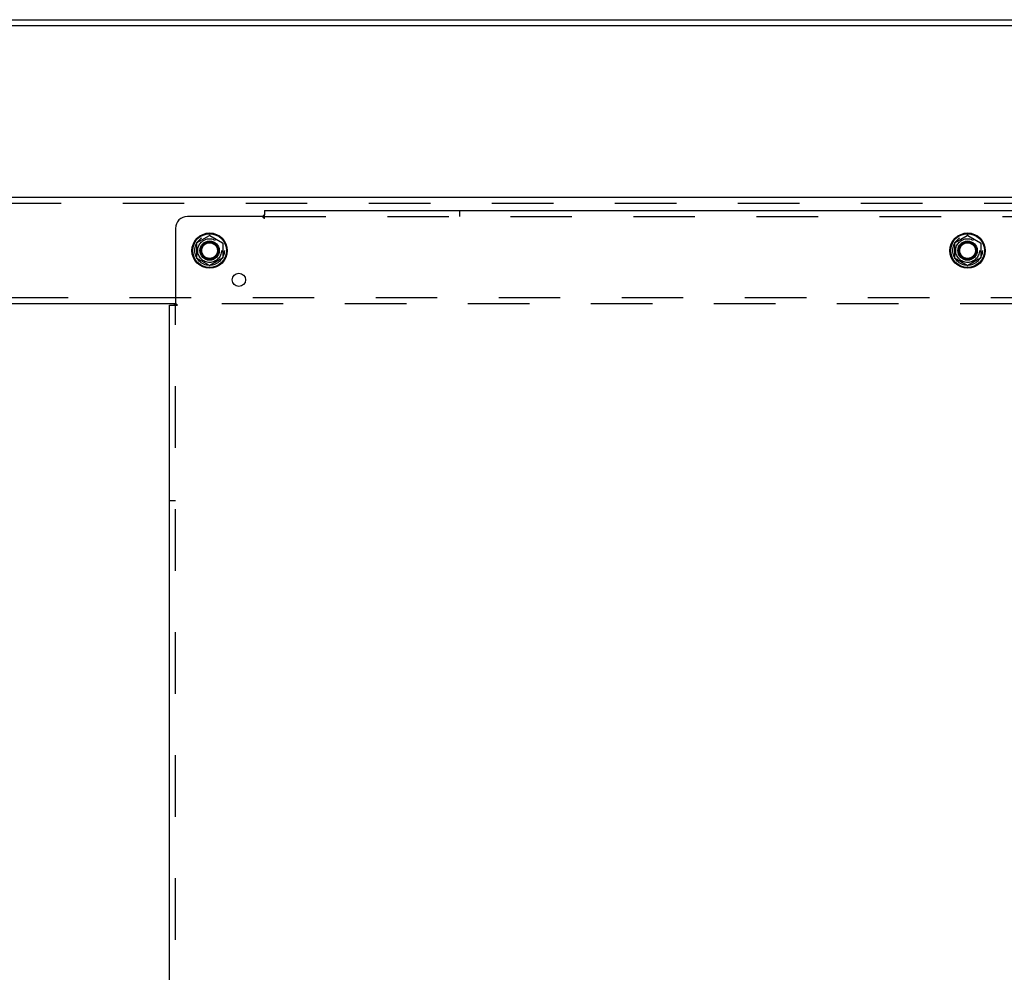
# Model space of a CAD drawing. Header units: inches. Extents: x 0 to 236, y 0 to 153.
# Tile 31 of 37: x 157 to 178, y 109 to 129. Entities that reach past the tile are written whole.
import ezdxf

# ---------------------------------------------------------------- set-up
doc = ezdxf.new("R2010")
doc.units = ezdxf.units.IN
doc.header["$LTSCALE"] = 12.986111
doc.header["$MEASUREMENT"] = 0
doc.linetypes.add('DOT', pattern=[0.2, 0.1, -0.1])
doc.linetypes.add('HIDDEN', pattern=[0.2, 0.1, -0.1])
doc.layers.get('0').update_dxf_attribs({"linetype": 'CONTINUOUS'})
doc.layers.add('DEFAULT_2', color=8, linetype='HIDDEN')
doc.layers.add('SUBPANELS', color=7, linetype='CONTINUOUS')

msp = doc.modelspace()

# ---------------------------------------------------------------- linework, layer by layer
at = {"color": 7, "linetype": 'Continuous'}
for p, q in [((79.091, 128.922), (197.091, 128.922)), ((79.153, 129.047), (197.028, 129.047)), ((81.341, 125.297), (194.466, 125.297)), ((160.813, 124.327), (160.813, 124.018)), ((160.818, 124.335), (161.086, 124.49)), ((161.096, 124.49), (161.363, 124.335)), ((161.368, 124.327), (161.368, 124.018)), ((176.813, 124.327), (176.813, 124.018)), ((176.818, 124.335), (177.086, 124.49)), ((177.096, 124.49), (177.363, 124.335)), ((177.368, 124.327), (177.368, 124.018)), ((161.086, 123.855), (160.818, 124.009)), ((161.363, 124.009), (161.096, 123.855)), ((177.086, 123.855), (176.818, 124.009)), ((177.363, 124.009), (177.096, 123.855)), ((160.368, 123.047), (153.689, 123.047))]:
    msp.add_line(p, q, dxfattribs=at)
for centre, radius in [((161.091, 124.172), 0.372), ((161.091, 124.172), 0.356), ((177.091, 124.172), 0.372), ((177.091, 124.172), 0.356), ((161.091, 124.172), 0.204), ((161.091, 124.172), 0.188), ((177.091, 124.172), 0.204), ((177.091, 124.172), 0.188)]:
    msp.add_circle(centre, radius, dxfattribs=at)
for centre, start, end in [((160.823, 124.327), 120, 179.9876), ((161.091, 124.481), 60, 120), ((161.358, 124.327), 0, 60), ((176.823, 124.327), 120, 179.9876), ((177.091, 124.481), 60, 120), ((177.358, 124.327), 0, 60), ((160.823, 124.018), 180.0113, 239.988), ((161.358, 124.018), 300, 360), ((176.823, 124.018), 180.0113, 239.988), ((177.358, 124.018), 300, 360), ((161.091, 123.864), 240.0117, 300), ((177.091, 123.864), 240.0117, 300)]:
    msp.add_arc(centre, 0.01, start, end, dxfattribs=at)
at = {"layer": 'DEFAULT_2', "color": 8, "linetype": 'HIDDEN'}
for p, q in [((81.341, 125.172), (194.466, 125.172)), ((194.466, 123.172), (81.341, 123.172)), ((193.814, 123.047), (160.368, 123.047))]:
    msp.add_line(p, q, dxfattribs=at)
for centre, radius in [((161.091, 124.172), 0.312), ((161.091, 124.172), 0.183), ((161.091, 124.172), 0.165), ((177.091, 124.172), 0.312), ((177.091, 124.172), 0.183), ((177.091, 124.172), 0.165)]:
    msp.add_circle(centre, radius, dxfattribs=at)
at = {"layer": 'DEFAULT_2', "color": 8, "linetype": 'DOT'}
for centre in [(161.091, 124.172), (177.091, 124.172)]:
    msp.add_circle(centre, 0.17, dxfattribs=at)
at = {"layer": 'SUBPANELS', "color": 3, "linetype": 'Continuous'}
for p, q in [((162.247, 125.016), (162.247, 124.93)), ((162.247, 125.016), (191.935, 125.016)), ((162.212, 124.891), (160.622, 124.891)), ((162.23, 124.91), (162.224, 124.903)), ((160.372, 124.641), (160.372, 123.051)), ((160.247, 55.079), (160.247, 123.016)), ((160.247, 123.016), (160.333, 123.016))]:
    msp.add_line(p, q, dxfattribs=at)
at = {"layer": 'SUBPANELS', "color": 8, "linetype": 'HIDDEN'}
for p, q in [((162.247, 124.85), (162.247, 124.93)), ((166.372, 124.891), (166.372, 125.016)), ((162.247, 124.891), (191.935, 124.891)), ((160.333, 123.016), (160.413, 123.016)), ((160.372, 55.079), (160.372, 123.016)), ((160.372, 118.891), (160.247, 118.891))]:
    msp.add_line(p, q, dxfattribs=at)
at = {"layer": 'SUBPANELS', "color": 3, "linetype": 'Continuous'}
for points in [[(162.247, 124.93), (162.245, 124.927), (162.244, 124.925), (162.242, 124.923), (162.241, 124.921), (162.239, 124.92), (162.238, 124.918), (162.236, 124.916), (162.235, 124.914), (162.233, 124.913), (162.232, 124.911), (162.23, 124.91)], [(162.224, 124.903), (162.222, 124.902), (162.22, 124.9), (162.218, 124.898), (162.216, 124.896), (162.215, 124.894), (162.213, 124.893), (162.212, 124.891)], [(160.353, 123.033), (160.36, 123.04), (160.362, 123.042), (160.363, 123.043), (160.365, 123.045), (160.367, 123.047), (160.369, 123.049), (160.371, 123.05), (160.372, 123.051)], [(160.333, 123.016), (160.336, 123.018), (160.338, 123.019), (160.34, 123.021), (160.342, 123.022), (160.344, 123.024), (160.345, 123.026), (160.347, 123.027), (160.349, 123.029), (160.35, 123.03), (160.352, 123.032), (160.353, 123.033)]]:
    msp.add_lwpolyline(points, dxfattribs=at)
at = {"layer": 'SUBPANELS', "color": 8, "linetype": 'HIDDEN'}
for points in [[(162.225, 124.872), (162.222, 124.876), (162.22, 124.879), (162.219, 124.881), (162.217, 124.883), (162.216, 124.886), (162.215, 124.888), (162.213, 124.889), (162.212, 124.891)], [(162.247, 124.85), (162.245, 124.851), (162.244, 124.852), (162.242, 124.853), (162.24, 124.854), (162.239, 124.855), (162.237, 124.856), (162.236, 124.857), (162.234, 124.859), (162.233, 124.86), (162.231, 124.862), (162.23, 124.864), (162.229, 124.866), (162.227, 124.868), (162.226, 124.87), (162.225, 124.872)], [(160.387, 123.041), (160.384, 123.043), (160.382, 123.044), (160.38, 123.046), (160.378, 123.047), (160.376, 123.049), (160.374, 123.05), (160.372, 123.051)], [(160.413, 123.016), (160.412, 123.018), (160.411, 123.02), (160.411, 123.021), (160.41, 123.023), (160.409, 123.024), (160.407, 123.026), (160.406, 123.028), (160.405, 123.029), (160.403, 123.03), (160.401, 123.032), (160.399, 123.033), (160.398, 123.035), (160.396, 123.036), (160.394, 123.037), (160.391, 123.039), (160.387, 123.041)]]:
    msp.add_lwpolyline(points, dxfattribs=at)
for centre in [(161.091, 124.172), (177.091, 124.172)]:
    msp.add_circle(centre, 0.25, dxfattribs=at)
at = {"layer": 'SUBPANELS', "color": 3, "linetype": 'Continuous'}
msp.add_circle((161.709, 123.554), 0.141, dxfattribs=at)
msp.add_arc((160.622, 124.641), 0.25, 90, 180, dxfattribs=at)

doc.saveas('drawing.dxf')
